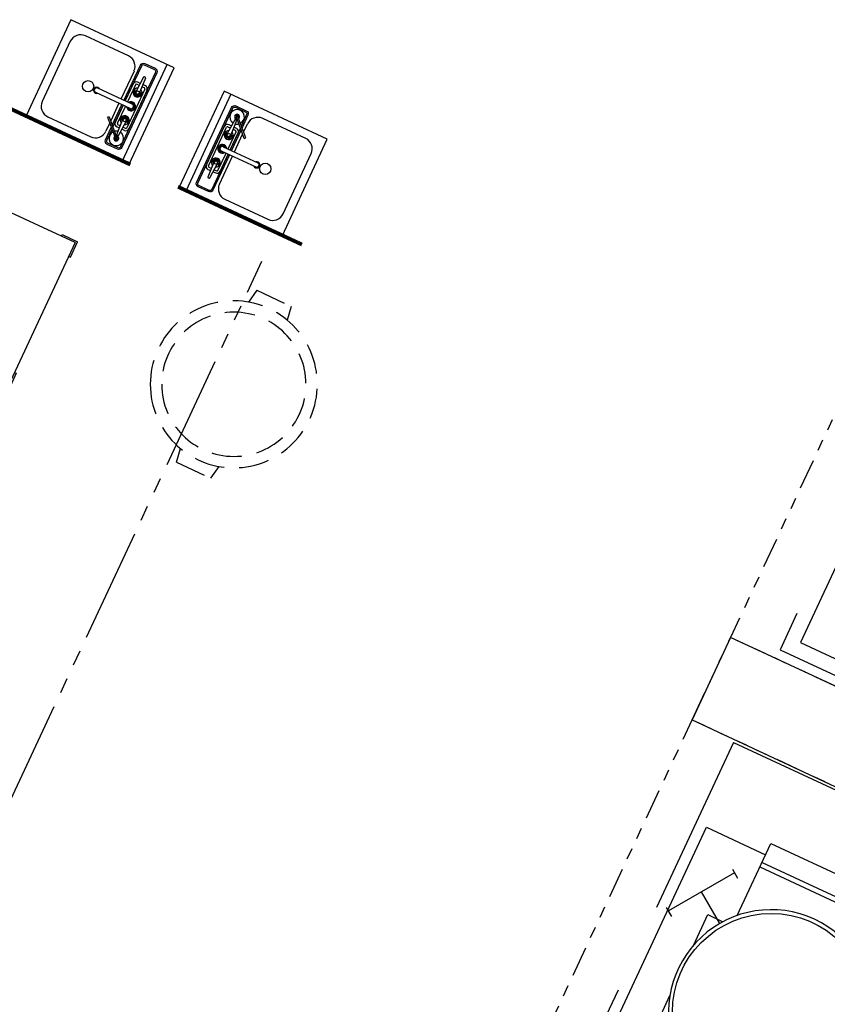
# Model space of a CAD drawing. Header units: inches. Extents: x -119 to 3951, y 0 to 4293.
# Tile 8 of 68: x 217 to 323, y 2777 to 2907. Entities that reach past the tile are written whole.
import ezdxf

# ---------------------------------------------------------------- set-up
doc = ezdxf.new("R2010")
doc.units = ezdxf.units.IN
doc.header["$LTSCALE"] = 48
doc.header["$MEASUREMENT"] = 0
for name, pattern in [('A1-DASH', [0.2383, 0.0833, -0.031, 0.031, -0.031, 0.031, -0.031]), ('A2-DASH', [0.5225, 0.3125, -0.042, 0.042, -0.042, 0.042, -0.042]), ('DASHED', [0.75, 0.5, -0.25]), ('L-DASH', [0.1249, 0.0833, -0.0416])]:
    doc.linetypes.add(name, pattern=pattern)
for name, color, linetype in [('200', 2, 'CONTINUOUS'), ('204', 6, 'CONTINUOUS'), ('206', 1, 'DASHED'), ('FS-CLRNC', 1, 'DASHED'), ('FS-DSH03', 1, 'L-DASH'), ('FS-DSHA2', 4, 'A2-DASH'), ('FS-EQCTR', 4, 'CONTINUOUS'), ('FS-EQDTL', 8, 'CONTINUOUS'), ('FS-EQPMT', 2, 'CONTINUOUS'), ('FS-HDS01', 6, 'A1-DASH')]:
    doc.layers.add(name, color=color, linetype=linetype)
doc.styles.add('ROMANS', font='ROMANS')

# ---------------------------------------------------------------- blocks, each defined once
blk = doc.blocks.new('IM16003P')
at = {"layer": '200'}
for p, q in [((2.25, 0), (0, 0)), ((0, -2.25), (0, 0)), ((2.25, -0.25), (2.25, 0)), ((19.125, -0.25), (19.125, 0)), ((19.125, 0), (21.375, 0)), ((21.375, -2.25), (21.375, 0)), ((21.125, -0.25), (0.25, -0.25)), ((0.25, -0.25), (0.25, -21.125)), ((21.125, -21.125), (21.125, -0.25)), ((0.25, -2.25), (0, -2.25)), ((21.125, -2.25), (21.375, -2.25)), ((0.25, -19.125), (0, -19.125)), ((0, -19.125), (0, -21.375)), ((21.125, -19.125), (21.375, -19.125)), ((21.375, -19.125), (21.375, -21.375)), ((2.25, -21.375), (0, -21.375)), ((21.125, -21.125), (0.25, -21.125)), ((2.25, -21.125), (2.25, -21.375)), ((19.125, -21.125), (19.125, -21.375)), ((19.125, -21.375), (21.375, -21.375))]:
    blk.add_line(p, q, dxfattribs=at)
blk = doc.blocks.new('GRSJ117P')
at = {"layer": '200'}
for p, q in [((10.07, -20.47), (10.07, -10)), ((10.07, -10), (28.93, -10)), ((28.93, -20.47), (28.93, -10)), ((1.5, -11.63), (10.07, -11.63)), ((1.5, -40.62), (1.5, -11.63)), ((28.93, -11.63), (48.5, -11.63)), ((48.5, -11.63), (48.5, -40.62)), ((6.5, -26.48), (6.5, -22)), ((6.5, -22), (8.72, -22)), ((30.28, -22), (36.13, -22)), ((36.13, -22), (36.13, -26.62)), ((36.75, -26.62), (32.4, -26.62)), ((36.75, -26.62), (36.75, -33.62)), ((36.75, -33.62), (32.54, -33.62)), ((36.13, -33.62), (36.13, -40.62)), ((6.5, -40.62), (6.5, -33.77)), ((10.08, -39.79), (9.78, -40.19)), ((9.78, -40.19), (17.04, -46.13)), ((29.22, -40.19), (21.96, -46.13)), ((28.92, -39.79), (29.22, -40.19)), ((1.5, -40.62), (6.5, -40.62)), ((36.13, -40.62), (48.5, -40.62)), ((17.04, -46.13), (21.96, -46.13))]:
    blk.add_line(p, q, dxfattribs=at)
blk.add_arc((19.5, -30.12), 13.5, 314.2764, 225.7236, dxfattribs=at)
at = {"layer": '204'}
for p, q in [((10.07, -12.74), (28.93, -12.74)), ((10.07, -13.4), (28.93, -13.4)), ((7.38, -15.52), (1.62, -23.75)), ((8.08, -16.01), (6.97, -15.23)), ((8.44, -22.39), (4.5, -19.63)), ((38.74, -19.5), (41.74, -19.5)), ((38.74, -22), (38.74, -19.5)), ((41.74, -19.5), (41.74, -22)), ((37.86, -22), (37.86, -38.25)), ((37.86, -22), (48, -22)), ((48, -22), (48, -38.25)), ((2.32, -24.25), (1.2, -23.46)), ((36.75, -27.98), (37.86, -27.98)), ((36.75, -32.27), (37.86, -32.27)), ((37.86, -38.25), (48, -38.25)), ((44.06, -38.25), (44.06, -39.73)), ((45.56, -38.25), (45.56, -39.73)), ((44.06, -39.73), (45.56, -39.73)), ((45.56, -39.48), (52.03, -39.48))]:
    blk.add_line(p, q, dxfattribs=at)
for centre, radius in [((19.5, -30.12), 13), ((40.24, -20.41), 0.455)]:
    blk.add_circle(centre, radius, dxfattribs=at)
at = {"layer": '206'}
for p, q in [((0, 0), (0, -40.62)), ((0, 0), (54.5, 0)), ((54.5, 0), (54.5, -40.62)), ((32.47, -22.6), (34.99, -22.6)), ((32.47, -23.64), (32.47, -22.6)), ((34.99, -22.6), (34.99, -23.64)), ((31.65, -24.23), (32.47, -23.64)), ((34.99, -23.64), (32.47, -23.64)), ((52.03, -39.48), (52.03, -40.68)), ((17.04, -46.13), (17.04, -69.17)), ((21.96, -46.13), (21.96, -69.17)), ((17.04, -69.17), (21.96, -69.17))]:
    blk.add_line(p, q, dxfattribs=at)
blk = doc.blocks.new('e2d0106p')
at = {"layer": 'FS-DSH03'}
for p, q in [((-12.5, 2.5), (-10.63, 2.81)), ((12.5, 2.5), (10.63, 2.81)), ((-12.5, 2.5), (-12.5, -2.5)), ((12.5, 2.5), (12.5, -2.5)), ((-12.5, -2.5), (-10.63, -2.81)), ((12.5, -2.5), (10.63, -2.81))]:
    blk.add_line(p, q, dxfattribs=at)
for radius in [11, 9.5]:
    blk.add_circle((0, 0), radius, dxfattribs=at)
blk = doc.blocks.new('GTW011P')
at = {"layer": '200'}
for p, q in [((0, 0), (0, -15)), ((14, 0), (0, 0)), ((14, -15), (14, 0)), ((14, -1), (0, -1)), ((3.75, -2.44), (3.75, -2.82)), ((3.75, -2.44), (3.75, -2.82)), ((4.06, -2.44), (4.06, -2.8)), ((4.19, -2), (9.81, -2)), ((4.19, -2.31), (9.81, -2.31)), ((4.75, -2.46), (5.16, -2.81)), ((9.25, -2.46), (8.84, -2.81)), ((9.94, -2.44), (9.94, -2.8)), ((10.25, -2.44), (10.25, -2.82)), ((2.75, -2.96), (2.75, -3.04)), ((2.84, -2.87), (5, -2.75)), ((2.84, -3.13), (5, -3.25)), ((3.75, -3.18), (3.75, -3.56)), ((3.75, -3.18), (3.75, -3.56)), ((4.06, -3.2), (4.06, -3.56)), ((4.19, -3.69), (6.69, -3.69)), ((4.75, -3.54), (5.16, -3.19)), ((6.69, -3), (6.69, -8)), ((7.31, -3), (7.31, -8)), ((7.31, -3.69), (9.81, -3.69)), ((9.25, -3.54), (8.84, -3.19)), ((11.16, -2.87), (9, -2.75)), ((11.16, -3.13), (9, -3.25)), ((9.46, -5.04), (11.58, -2.92)), ((9.61, -5.19), (11.73, -3.07)), ((9.94, -3.2), (9.94, -3.56)), ((10.25, -3.18), (10.25, -3.56)), ((11.25, -2.96), (11.25, -3.04)), ((2.62, -4.62), (6.69, -4.62)), ((4.19, -4), (6.69, -4)), ((7.31, -4), (9.81, -4)), ((7.31, -4.62), (9.87, -4.62)), ((9.46, -5.04), (9.61, -5.19)), ((10.17, -4.62), (11.38, -4.62)), ((1.12, -6.13), (1.12, -12.38)), ((12.88, -12.38), (12.88, -6.13)), ((2.62, -13.88), (11.38, -13.88)), ((0, -15), (14, -15))]:
    blk.add_line(p, q, dxfattribs=at)
for points in [[(6.69, -4.19), (1.56, -4.19, -0.414214), (1.12, -3.75), (1.12, -2.25, -0.414214), (1.56, -1.81)], [(6.69, -4), (1.56, -4, -0.414214), (1.31, -3.75), (1.31, -2.25, -0.414214), (1.56, -2)], [(1.56, -1.81), (12.44, -1.81, -0.414214), (12.88, -2.25), (12.88, -3.75, -0.414214), (12.44, -4.19), (10.61, -4.19, -0.414214)], [(1.56, -2), (12.44, -2, -0.414214), (12.69, -2.25), (12.69, -3.75, -0.414214), (12.44, -4), (10.8, -4, -0.414214)], [(10.5, -4), (7.31, -4, -0.414214)], [(10.31, -4.19), (7.31, -4.19, -0.414214)]]:
    blk.add_lwpolyline(points, format="xyb", dxfattribs=at)
for centre, radius in [((5, -3), 0.219), ((9, -3), 0.219), ((7, -9.25), 0.75)]:
    blk.add_circle(centre, radius, dxfattribs=at)
for centre, radius, start, end in [((4.19, -2.44), 0.438, 90, 180), ((4.19, -2.44), 0.125, 90, 180), ((5, -3), 0.594, 201.6803, 158.3197), ((5, -3), 0.531, 248.2704, 111.7296), ((7, -3), 0.594, 301.7569, 238.2431), ((7, -3), 0.531, 306.0319, 233.9681), ((9, -3), 0.594, 21.6803, 338.3197), ((9, -3), 0.531, 68.2704, 291.7296), ((9.81, -2.44), 0.438, 0, 90), ((9.81, -2.44), 0.125, 0, 90), ((11.65, -2.99), 0.96, 231.3013, 171.1067), ((2.84, -2.96), 0.0938, 93.1798, 180), ((2.84, -3.04), 0.0938, 180, 266.8202), ((4.19, -3.56), 0.438, 180, 270), ((4.19, -3.56), 0.125, 180, 270), ((5, -3), 0.375, 262.0082, 97.9918), ((5, -3), 0.25, 263.6403, 96.3597), ((7, -3), 0.375, 326.4427, 213.5573), ((7, -3), 0.313, 0, 180), ((9, -3), 0.375, 82.0082, 277.9918), ((9, -3), 0.25, 83.6403, 276.3597), ((9.81, -3.56), 0.438, 270, 0), ((9.81, -3.56), 0.125, 270, 0), ((11.65, -2.99), 0.96, 189.7213, 218.6987), ((11.16, -2.96), 0.0938, 360, 86.8202), ((11.16, -3.04), 0.0938, 273.1798, 360), ((11.65, -2.99), 0.328, 243.7494, 206.2506), ((11.65, -2.99), 0.211, 255.0097, 194.9903), ((11.65, -2.99), 0.105, 315, 135), ((2.62, -6.13), 1.5, 90, 180), ((11.38, -6.13), 1.5, 0, 90), ((7, -8), 0.406, 140.2849, 39.7151), ((7, -8), 0.313, 180, 0), ((2.62, -12.38), 1.5, 180, 270), ((11.38, -12.38), 1.5, 270, 0)]:
    blk.add_arc(centre, radius, start, end, dxfattribs=at)
blk = doc.blocks.new('RTA146P')
at = {"layer": 'FS-CLRNC'}
for p, q in [((64.81, 0), (-0.06, 0)), ((0, -41.26), (-0.06, 0)), ((64.81, -41.26), (64.81, 0)), ((62.37, -39.12), (70.48, -68.77))]:
    blk.add_line(p, q, dxfattribs=at)
blk.add_arc((62.23, -41.2), 28.78, 174.6347, 286.6494, dxfattribs=at)
at = {"layer": 'FS-DSH03'}
for p, q in [((35.99, -41.24), (35.99, -88.44)), ((62.52, -88.44), (62.52, -41.24)), ((35.99, -88.44), (62.52, -88.44))]:
    blk.add_line(p, q, dxfattribs=at)
at = {"layer": 'FS-EQDTL'}
for p, q in [((29.01, -3.87), (26.8, -3.87)), ((27.91, -4.98), (27.91, -2.77)), ((23.41, -6.6), (23.41, -4.4)), ((24.51, -5.5), (22.3, -5.5)), ((31.78, -8.1), (31.78, -5.9)), ((32.88, -7), (30.68, -7)), ((31.03, -10.85), (31.03, -8.65)), ((32.13, -9.75), (29.93, -9.75)), ((25.16, -22.95), (25.16, -19.05)), ((23.21, -21), (27.1, -21))]:
    blk.add_line(p, q, dxfattribs=at)
for centre, radius in [((27.91, -3.87), 1), ((23.41, -5.5), 1), ((31.78, -7), 1), ((31.03, -9.75), 1), ((25.16, -21), 1.77)]:
    blk.add_circle(centre, radius, dxfattribs=at)
at = {"layer": 'FS-EQPMT'}
for p, q in [((27.68, -0.12), (24.1, -0.12)), ((20.03, -41.22), (20.03, -2)), ((62.78, -2), (20.03, -2)), ((22.6, -1.62), (22.6, -2)), ((29.18, -1.62), (29.18, -2)), ((62.78, -41.26), (62.78, -2)), ((62.78, -37.48), (60.04, -37.48)), ((20.03, -38.51), (62.78, -38.51)), ((32.87, -41.22), (32.87, -38.51)), ((33.58, -38.51), (33.58, -41.26)), ((59.84, -38.72), (59.84, -37.68)), ((59.84, -38.72), (60.22, -39.17)), ((60.22, -39.17), (33.58, -39.17)), ((60.22, -39.17), (61.49, -40.68)), ((62.6, -40.28), (62.78, -39.12)), ((20.03, -41.22), (32.87, -41.22)), ((33.58, -41.26), (62.78, -41.26)), ((34.16, -41.26), (34.11, -43.2)), ((36.05, -41.26), (36.11, -43.2)), ((34.12, -42.84), (34.12, -42.86)), ((36.1, -42.86), (36.1, -42.84))]:
    blk.add_line(p, q, dxfattribs=at)
for points in [[(34.11, -43.12), (34.51, -43.05), (34.61, -43.03), (34.73, -43.02)], [(34.73, -43.02), (34.86, -43.01), (34.98, -43), (35.11, -43)], [(35.11, -43), (35.23, -43), (35.36, -43.01), (35.48, -43.02)], [(35.48, -43.02), (35.6, -43.03), (35.71, -43.05), (35.8, -43.07)], [(35.8, -43.07), (35.84, -43.08), (35.88, -43.09), (35.92, -43.1)], [(35.92, -43.1), (35.96, -43.11), (35.99, -43.12), (36.1, -43.16)]]:
    blk.add_lwpolyline(points, dxfattribs=at)
for centre, radius, start, end in [((24.1, -1.62), 1.5, 90, 180), ((27.68, -1.62), 1.5, 360, 90), ((60.04, -37.68), 0.197, 90, 180), ((61.97, -40.28), 0.63, 220, 270), ((61.97, -40.28), 0.63, 270, 0), ((35.11, -42.76), 1.1, 203.7958, 335.1448)]:
    blk.add_arc(centre, radius, start, end, dxfattribs=at)
at = {"layer": 'FS-DSH03', "style": 'ROMANS'}
blk.add_text('CART CLEARANCE', height=2, dxfattribs=at).set_placement((31.56, -84.62))

msp = doc.modelspace()

# ---------------------------------------------------------------- linework, layer by layer
at = {"layer": 'FS-DSHA2'}
msp.add_line((193.71, 2757.14), (248.61, 2874.87), dxfattribs=at)
at = {"layer": 'FS-EQCTR'}
for p, q in [((310.32, 2825.28), (305.25, 2814.4)), ((625.78, 2678.18), (310.32, 2825.28)), ((305.25, 2814.4), (620.7, 2667.3))]:
    msp.add_line(p, q, dxfattribs=at)
at = {"layer": 'FS-EQPMT', "const_width": 0.5}
for points in [[(231.27, 2887.6), (214.96, 2895.2)], [(237.55, 2884.67), (253.87, 2877.06)]]:
    msp.add_lwpolyline(points, dxfattribs=at)
at = {"layer": 'FS-HDS01'}
for p, q in [((335.68, 2879.66), (310.32, 2825.28)), ((305.25, 2814.4), (310.32, 2825.28)), ((625.78, 2678.18), (310.32, 2825.28)), ((279.9, 2760.02), (305.25, 2814.4)), ((620.7, 2667.3), (305.25, 2814.4))]:
    msp.add_line(p, q, dxfattribs=at)

# ---------------------------------------------------------------- block references
at = {"layer": 'FS-EQCTR', "rotation": 64.99999999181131}
msp.add_blockref('IM16003P', (195.93, 2867.09), dxfattribs=at)
at = {"layer": 'FS-EQPMT'}
for name, p, rotation in [('RTA146P', (375.56, 2796.27), 154.9999999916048), ('GRSJ117P', (310.71, 2811.44), 334.999999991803)]:
    msp.add_blockref(name, p, dxfattribs=dict(at, rotation=rotation))
at = {"layer": 'FS-EQPMT', "xscale": -1, "rotation": 64.9999999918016}
msp.add_blockref('e2d0106p', (244.9, 2858.64), dxfattribs=at)
at = {"layer": 'FS-HDS01'}
for p, rotation in [((237.05, 2900.35), 245.0000004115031), ((237.7, 2884.6), 65.00000041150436)]:
    msp.add_blockref('GTW011P', p, dxfattribs=dict(at, rotation=rotation))

doc.saveas('drawing.dxf')
